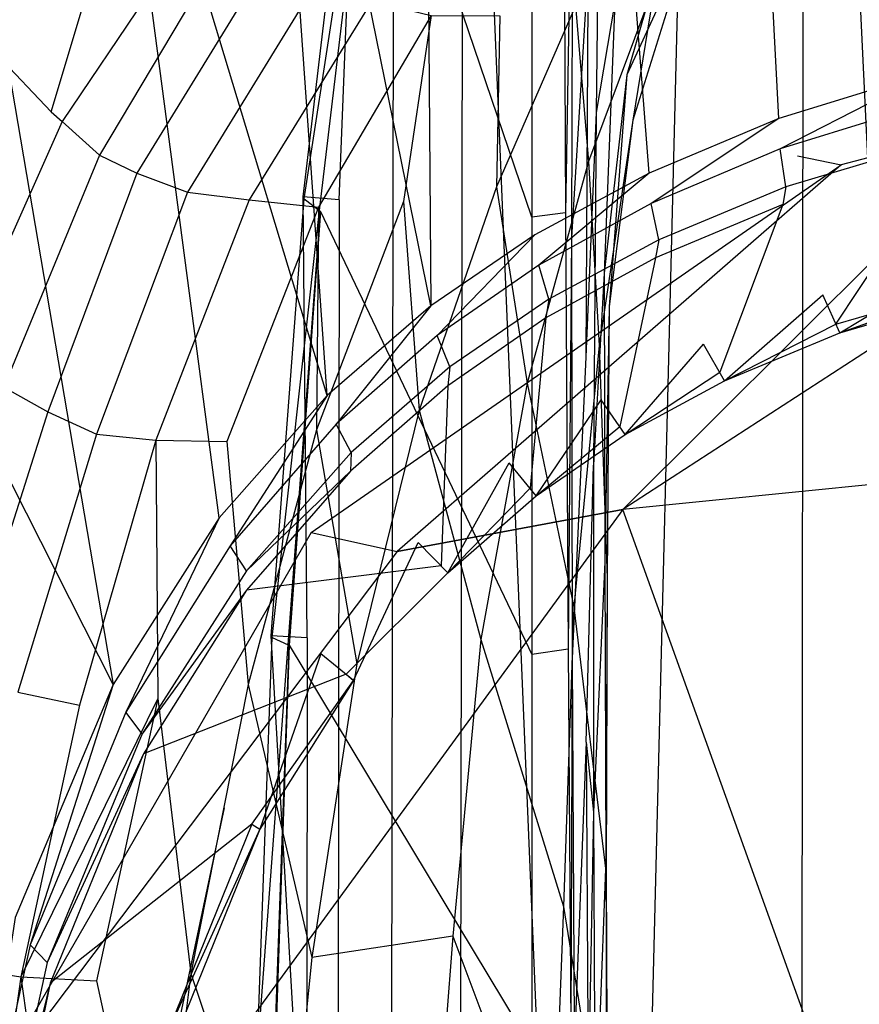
# Model space of a CAD drawing. Extents: x 0 to 0.355, y -0.507 to 0.
# Tile 11 of 31: x 0.043 to 0.127, y -0.231 to -0.133. Entities that reach past the tile are written whole.
import ezdxf

# ---------------------------------------------------------------- set-up
doc = ezdxf.new("R2010")
doc.units = 0
doc.layers.add('L0_WC_N_761801__0___REPLACEMTFO', color=7, linetype='CONTINUOUS')

msp = doc.modelspace()

# ---------------------------------------------------------------- linework, layer by layer
at = {"layer": 'L0_WC_N_761801__0___REPLACEMTFO', "color": 8}
for points, invisible_edges in [([(0.140748, -0.429866, 0.000014), (0.121066, -0.011804, 0.000242), (0.129154, -0.008746, 0.00027), (0.140748, -0.429866, 0.000014)], 14), ([(0.121066, -0.011804, 0.000242), (0.120698, -0.419642, 0.000013), (0.111247, -0.020128, 0.000193), (0.121066, -0.011804, 0.000242)], 14), ([(0.140748, -0.429866, 0.000014), (0.120698, -0.419642, 0.000013), (0.121066, -0.011804, 0.000242), (0.140748, -0.429866, 0.000014)], 14), ([(0.111247, -0.020128, 0.000193), (0.101672, -0.404301, 0.000014), (0.101516, -0.028378, 0.000144), (0.111247, -0.020128, 0.000193)], 14), ([(0.120698, -0.419642, 0.000013), (0.101672, -0.404301, 0.000014), (0.111247, -0.020128, 0.000193), (0.120698, -0.419642, 0.000013)], 14), ([(0.101672, -0.404301, 0.000014), (0.087186, -0.058293, 0.000051), (0.101516, -0.028378, 0.000144), (0.101672, -0.404301, 0.000014)], 14), ([(0.087186, -0.058293, 0.000051), (0.086648, -0.383016, 0.000016), (0.08024, -0.104956, 0.000026), (0.087186, -0.058293, 0.000051)], 14), ([(0.101672, -0.404301, 0.000014), (0.086648, -0.383016, 0.000016), (0.087186, -0.058293, 0.000051), (0.101672, -0.404301, 0.000014)], 14), ([(0.128744, -0.059535, 0.389889), (0.11423, -0.060104, 0.389939), (0.118572, -0.143003, 0.389902), (0.128744, -0.059535, 0.389889)], 14), ([(0.133757, -0.138314, 0.389908), (0.128744, -0.059535, 0.389889), (0.118572, -0.143003, 0.389902), (0.133757, -0.138314, 0.389908)], 14), ([(0.11423, -0.060104, 0.389939), (0.099092, -0.062404, 0.389975), (0.105669, -0.148423, 0.389888), (0.11423, -0.060104, 0.389939)], 14), ([(0.118572, -0.143003, 0.389902), (0.11423, -0.060104, 0.389939), (0.105669, -0.148423, 0.389888), (0.118572, -0.143003, 0.389902)], 14), ([(0.099092, -0.062404, 0.389975), (0.083285, -0.06779, 0.389974), (0.094309, -0.154565, 0.389865), (0.099092, -0.062404, 0.389975)], 14), ([(0.105669, -0.148423, 0.389888), (0.099092, -0.062404, 0.389975), (0.094309, -0.154565, 0.389865), (0.105669, -0.148423, 0.389888)], 14), ([(0.083952, -0.161629, 0.389833), (0.083285, -0.06779, 0.389974), (0.067236, -0.079106, 0.389904), (0.083952, -0.161629, 0.389833)], 13), ([(0.083285, -0.06779, 0.389974), (0.083952, -0.161629, 0.389833), (0.094309, -0.154565, 0.389865), (0.083285, -0.06779, 0.389974)], 14), ([(0.073649, -0.170543, 0.389789), (0.067236, -0.079106, 0.389904), (0.051679, -0.097813, 0.389753), (0.073649, -0.170543, 0.389789)], 14), ([(0.083952, -0.161629, 0.389833), (0.067236, -0.079106, 0.389904), (0.073649, -0.170543, 0.389789), (0.083952, -0.161629, 0.389833)], 14), ([(0.06292, -0.182703, 0.38973), (0.051679, -0.097813, 0.389753), (0.0393, -0.122523, 0.389556), (0.06292, -0.182703, 0.38973)], 14), ([(0.073649, -0.170543, 0.389789), (0.051679, -0.097813, 0.389753), (0.06292, -0.182703, 0.38973), (0.073649, -0.170543, 0.389789)], 14), ([(0.07666, -0.104534, 0.000021), (0.074841, -0.151081, 0.00001), (0.071247, -0.150778, 0.000004), (0.07666, -0.104534, 0.000021)], 13), ([(0.071247, -0.150778, 0.000004), (0.076756, -0.104782, 0.002534), (0.07666, -0.104534, 0.000021), (0.071247, -0.150778, 0.000004)], 14), ([(0.076756, -0.104782, 0.002534), (0.071247, -0.150778, 0.000004), (0.071348, -0.150974, 0.002518), (0.076756, -0.104782, 0.002534)], 13), ([(0.071348, -0.150974, 0.002518), (0.078231, -0.106482, 0.041256), (0.076756, -0.104782, 0.002534), (0.071348, -0.150974, 0.002518)], 14), ([(0.074841, -0.151081, 0.00001), (0.07666, -0.104534, 0.000021), (0.08024, -0.104956, 0.000026), (0.074841, -0.151081, 0.00001)], 14), ([(0.08024, -0.104956, 0.000026), (0.079878, -0.356647, 0.000015), (0.074841, -0.151081, 0.00001), (0.08024, -0.104956, 0.000026)], 14), ([(0.086648, -0.383016, 0.000016), (0.079878, -0.356647, 0.000015), (0.08024, -0.104956, 0.000026), (0.086648, -0.383016, 0.000016)], 14), ([(0.078231, -0.106482, 0.041256), (0.071348, -0.150974, 0.002518), (0.072898, -0.152148, 0.041241), (0.078231, -0.106482, 0.041256)], 13), ([(0.072898, -0.152148, 0.041241), (0.078307, -0.106589, 0.043195), (0.078231, -0.106482, 0.041256), (0.072898, -0.152148, 0.041241)], 14), ([(0.078307, -0.106589, 0.043195), (0.072898, -0.152148, 0.041241), (0.072976, -0.152233, 0.043179), (0.078307, -0.106589, 0.043195)], 13), ([(0.094012, -0.152788, 0.043218), (0.078307, -0.106589, 0.043195), (0.072976, -0.152233, 0.043179), (0.094012, -0.152788, 0.043218)], 14), ([(0.094012, -0.106894, 0.043245), (0.078307, -0.106589, 0.043195), (0.094012, -0.152788, 0.043218), (0.094012, -0.106894, 0.043245)], 14), ([(0.097113, -0.106784, 0.050296), (0.094012, -0.106894, 0.043245), (0.097362, -0.152358, 0.050278), (0.097113, -0.106784, 0.050296)], 14), ([(0.094012, -0.106894, 0.043245), (0.094012, -0.152788, 0.043218), (0.097362, -0.152358, 0.050278), (0.094012, -0.106894, 0.043245)], 14), ([(0.097113, -0.106784, 0.050296), (0.097362, -0.152358, 0.050278), (0.098045, -0.112369, 0.065863), (0.097113, -0.106784, 0.050296)], 14), ([(0.100825, -0.107742, 0.135776), (0.099581, -0.127838, 0.103852), (0.100392, -0.142395, 0.134658), (0.100825, -0.107742, 0.135776)], 14), ([(0.100825, -0.107742, 0.135776), (0.100392, -0.142395, 0.134658), (0.102259, -0.131422, 0.174459), (0.100825, -0.107742, 0.135776)], 14), ([(0.098045, -0.112369, 0.065863), (0.097362, -0.152358, 0.050278), (0.097944, -0.154831, 0.064252), (0.098045, -0.112369, 0.065863)], 14), ([(0.098045, -0.112369, 0.065863), (0.097944, -0.154831, 0.064252), (0.099581, -0.127838, 0.103852), (0.098045, -0.112369, 0.065863)], 14), ([(0.054888, -0.113485, 0.342564), (0.046181, -0.14232, 0.34256), (0.038632, -0.134373, 0.342564), (0.054888, -0.113485, 0.342564)], 13), ([(0.054888, -0.113485, 0.342564), (0.038632, -0.134373, 0.342564), (0.039214, -0.13378, 0.345311), (0.054888, -0.113485, 0.342564)], 14), ([(0.055672, -0.112681, 0.345311), (0.039214, -0.13378, 0.345311), (0.041585, -0.127484, 0.374537), (0.055672, -0.112681, 0.345311)], 14), ([(0.055672, -0.112681, 0.345311), (0.054888, -0.113485, 0.342564), (0.039214, -0.13378, 0.345311), (0.055672, -0.112681, 0.345311)], 14), ([(0.046181, -0.14232, 0.34256), (0.054888, -0.113485, 0.342564), (0.060597, -0.121632, 0.342561), (0.046181, -0.14232, 0.34256)], 14), ([(0.109056, -0.119232, 0.190669), (0.102259, -0.131422, 0.174459), (0.103454, -0.138634, 0.189424), (0.109056, -0.119232, 0.190669)], 14), ([(0.109056, -0.119232, 0.190669), (0.103454, -0.138634, 0.189424), (0.109814, -0.124776, 0.209442), (0.109056, -0.119232, 0.190669)], 14), ([(0.060597, -0.121632, 0.342561), (0.061073, -0.122796, 0.338687), (0.046181, -0.14232, 0.34256), (0.060597, -0.121632, 0.342561)], 14), ([(0.052347, -0.199279, 0.389657), (0.0393, -0.122523, 0.389556), (0.029446, -0.154013, 0.389486), (0.052347, -0.199279, 0.389657)], 13), ([(0.0393, -0.122523, 0.389556), (0.052347, -0.199279, 0.389657), (0.06292, -0.182703, 0.38973), (0.0393, -0.122523, 0.389556)], 14), ([(0.061073, -0.122796, 0.338687), (0.047281, -0.143294, 0.338386), (0.046181, -0.14232, 0.34256), (0.061073, -0.122796, 0.338687)], 14), ([(0.061073, -0.122796, 0.338687), (0.062735, -0.126906, 0.324942), (0.047281, -0.143294, 0.338386), (0.061073, -0.122796, 0.338687)], 14), ([(0.109814, -0.124776, 0.209442), (0.103454, -0.138634, 0.189424), (0.104037, -0.143169, 0.208309), (0.109814, -0.124776, 0.209442)], 14), ([(0.109814, -0.124776, 0.209442), (0.104037, -0.143169, 0.208309), (0.106285, -0.129502, 0.227109), (0.109814, -0.124776, 0.209442)], 14), ([(0.062735, -0.126906, 0.324942), (0.050993, -0.146645, 0.323495), (0.047281, -0.143294, 0.338386), (0.062735, -0.126906, 0.324942)], 14), ([(0.062735, -0.126906, 0.324942), (0.067432, -0.127704, 0.312053), (0.050993, -0.146645, 0.323495), (0.062735, -0.126906, 0.324942)], 14), ([(0.067432, -0.127704, 0.312053), (0.054713, -0.148418, 0.308987), (0.050993, -0.146645, 0.323495), (0.067432, -0.127704, 0.312053)], 14), ([(0.067432, -0.127704, 0.312053), (0.072271, -0.129946, 0.297048), (0.054713, -0.148418, 0.308987), (0.067432, -0.127704, 0.312053)], 14), ([(0.099581, -0.127838, 0.103852), (0.097944, -0.154831, 0.064252), (0.099391, -0.166688, 0.104373), (0.099581, -0.127838, 0.103852)], 14), ([(0.099581, -0.127838, 0.103852), (0.099391, -0.166688, 0.104373), (0.100392, -0.142395, 0.134658), (0.099581, -0.127838, 0.103852)], 14), ([(0.072271, -0.129946, 0.297048), (0.059743, -0.150318, 0.294513), (0.054713, -0.148418, 0.308987), (0.072271, -0.129946, 0.297048)], 14), ([(0.072271, -0.129946, 0.297048), (0.078075, -0.131307, 0.282699), (0.059743, -0.150318, 0.294513), (0.072271, -0.129946, 0.297048)], 14), ([(0.106285, -0.129502, 0.227109), (0.099646, -0.147266, 0.225949), (0.098363, -0.131776, 0.241294), (0.106285, -0.129502, 0.227109)], 14), ([(0.106285, -0.129502, 0.227109), (0.104037, -0.143169, 0.208309), (0.099646, -0.147266, 0.225949), (0.106285, -0.129502, 0.227109)], 14), ([(0.078075, -0.131307, 0.282699), (0.065898, -0.151081, 0.280586), (0.059743, -0.150318, 0.294513), (0.078075, -0.131307, 0.282699)], 14), ([(0.078075, -0.131307, 0.282699), (0.08398, -0.13273, 0.268388), (0.065898, -0.151081, 0.280586), (0.078075, -0.131307, 0.282699)], 14), ([(0.098363, -0.131776, 0.241294), (0.090505, -0.149782, 0.240321), (0.090819, -0.132763, 0.254743), (0.098363, -0.131776, 0.241294)], 14), ([(0.098363, -0.131776, 0.241294), (0.099646, -0.147266, 0.225949), (0.090505, -0.149782, 0.240321), (0.098363, -0.131776, 0.241294)], 14), ([(0.102259, -0.131422, 0.174459), (0.100392, -0.142395, 0.134658), (0.101214, -0.158369, 0.177193), (0.102259, -0.131422, 0.174459)], 14), ([(0.102259, -0.131422, 0.174459), (0.101214, -0.158369, 0.177193), (0.103454, -0.138634, 0.189424), (0.102259, -0.131422, 0.174459)], 14), ([(0.08398, -0.13273, 0.268388), (0.072794, -0.151792, 0.266511), (0.065898, -0.151081, 0.280586), (0.08398, -0.13273, 0.268388)], 14), ([(0.08398, -0.13273, 0.268388), (0.081249, -0.151247, 0.253354), (0.072794, -0.151792, 0.266511), (0.08398, -0.13273, 0.268388)], 14), ([(0.08398, -0.13273, 0.268388), (0.090819, -0.132763, 0.254743), (0.081249, -0.151247, 0.253354), (0.08398, -0.13273, 0.268388)], 14), ([(0.090819, -0.132763, 0.254743), (0.090505, -0.149782, 0.240321), (0.081249, -0.151247, 0.253354), (0.090819, -0.132763, 0.254743)], 14), ([(0.120434, -0.146709, 0.344882), (0.124777, -0.1476, 0.323419), (0.1775, -0.133558, 0.344268), (0.120434, -0.146709, 0.344882)], 14), ([(0.1775, -0.133558, 0.344268), (0.124777, -0.1476, 0.323419), (0.137144, -0.147909, 0.305223), (0.1775, -0.133558, 0.344268)], 14), ([(0.035535, -0.165698, 0.342562), (0.038632, -0.134373, 0.342564), (0.046181, -0.14232, 0.34256), (0.035535, -0.165698, 0.342562)], 14), ([(0.103454, -0.138634, 0.189424), (0.101214, -0.158369, 0.177193), (0.10169, -0.161688, 0.191337), (0.103454, -0.138634, 0.189424)], 14), ([(0.103454, -0.138634, 0.189424), (0.10169, -0.161688, 0.191337), (0.104037, -0.143169, 0.208309), (0.103454, -0.138634, 0.189424)], 14), ([(0.118721, -0.146003, 0.389899), (0.133757, -0.138314, 0.389908), (0.118572, -0.143003, 0.389902), (0.118721, -0.146003, 0.389899)], 13), ([(0.133757, -0.138314, 0.389908), (0.118721, -0.146003, 0.389899), (0.133944, -0.14129, 0.389907), (0.133757, -0.138314, 0.389908)], 14), ([(0.133944, -0.14129, 0.389907), (0.118721, -0.146003, 0.389899), (0.119285, -0.149785, 0.388086), (0.133944, -0.14129, 0.389907)], 14), ([(0.134915, -0.145109, 0.388096), (0.133944, -0.14129, 0.389907), (0.119285, -0.149785, 0.388086), (0.134915, -0.145109, 0.388096)], 14), ([(0.046181, -0.14232, 0.34256), (0.047281, -0.143294, 0.338386), (0.035535, -0.165698, 0.342562), (0.046181, -0.14232, 0.34256)], 14), ([(0.100392, -0.142395, 0.134658), (0.099391, -0.166688, 0.104373), (0.100144, -0.17746, 0.133549), (0.100392, -0.142395, 0.134658)], 14), ([(0.100392, -0.142395, 0.134658), (0.100144, -0.17746, 0.133549), (0.101214, -0.158369, 0.177193), (0.100392, -0.142395, 0.134658)], 14), ([(0.047281, -0.143294, 0.338386), (0.036842, -0.166583, 0.338482), (0.035535, -0.165698, 0.342562), (0.047281, -0.143294, 0.338386)], 14), ([(0.047281, -0.143294, 0.338386), (0.050993, -0.146645, 0.323495), (0.036842, -0.166583, 0.338482), (0.047281, -0.143294, 0.338386)], 14), ([(0.104037, -0.143169, 0.208309), (0.100698, -0.165562, 0.209715), (0.099646, -0.147266, 0.225949), (0.104037, -0.143169, 0.208309)], 14), ([(0.104037, -0.143169, 0.208309), (0.10169, -0.161688, 0.191337), (0.100698, -0.165562, 0.209715), (0.104037, -0.143169, 0.208309)], 14), ([(0.105888, -0.151442, 0.389884), (0.118572, -0.143003, 0.389902), (0.105669, -0.148423, 0.389888), (0.105888, -0.151442, 0.389884)], 13), ([(0.118572, -0.143003, 0.389902), (0.105888, -0.151442, 0.389884), (0.118721, -0.146003, 0.389899), (0.118572, -0.143003, 0.389902)], 14), ([(0.134915, -0.145109, 0.388096), (0.119285, -0.149785, 0.388086), (0.135308, -0.146687, 0.383725), (0.134915, -0.145109, 0.388096)], 14), ([(0.050993, -0.146645, 0.323495), (0.041474, -0.169721, 0.324016), (0.036842, -0.166583, 0.338482), (0.050993, -0.146645, 0.323495)], 14), ([(0.050993, -0.146645, 0.323495), (0.054713, -0.148418, 0.308987), (0.041474, -0.169721, 0.324016), (0.050993, -0.146645, 0.323495)], 14), ([(0.072069, -0.18416, 0.346632), (0.124777, -0.1476, 0.323419), (0.120434, -0.146709, 0.344882), (0.072069, -0.18416, 0.346632)], 14), ([(0.118721, -0.146003, 0.389899), (0.105888, -0.151442, 0.389884), (0.106647, -0.155041, 0.388071), (0.118721, -0.146003, 0.389899)], 14), ([(0.119285, -0.149785, 0.388086), (0.118721, -0.146003, 0.389899), (0.106647, -0.155041, 0.388071), (0.119285, -0.149785, 0.388086)], 14), ([(0.124252, -0.163441, 0.325776), (0.135308, -0.146687, 0.383725), (0.118968, -0.151546, 0.383714), (0.124252, -0.163441, 0.325776)], 14), ([(0.119285, -0.149785, 0.388086), (0.118968, -0.151546, 0.383714), (0.135308, -0.146687, 0.383725), (0.119285, -0.149785, 0.388086)], 14), ([(0.135308, -0.146687, 0.383725), (0.124252, -0.163441, 0.325776), (0.139153, -0.15906, 0.325491), (0.135308, -0.146687, 0.383725)], 13), ([(0.072069, -0.18416, 0.346632), (0.080598, -0.186064, 0.307193), (0.124777, -0.1476, 0.323419), (0.072069, -0.18416, 0.346632)], 14), ([(0.124777, -0.1476, 0.323419), (0.080598, -0.186064, 0.307193), (0.137144, -0.147909, 0.305223), (0.124777, -0.1476, 0.323419)], 14), ([(0.099646, -0.147266, 0.225949), (0.093538, -0.169324, 0.226164), (0.090505, -0.149782, 0.240321), (0.099646, -0.147266, 0.225949)], 14), ([(0.099646, -0.147266, 0.225949), (0.100698, -0.165562, 0.209715), (0.093538, -0.169324, 0.226164), (0.099646, -0.147266, 0.225949)], 14), ([(0.155653, -0.14777, 0.293065), (0.103055, -0.181878, 0.273463), (0.137144, -0.178444, 0.250887), (0.155653, -0.14777, 0.293065)], 14), ([(0.137144, -0.147909, 0.305223), (0.103055, -0.181878, 0.273463), (0.155653, -0.14777, 0.293065), (0.137144, -0.147909, 0.305223)], 14), ([(0.054713, -0.148418, 0.308987), (0.045848, -0.172166, 0.309047), (0.041474, -0.169721, 0.324016), (0.054713, -0.148418, 0.308987)], 14), ([(0.054713, -0.148418, 0.308987), (0.059743, -0.150318, 0.294513), (0.045848, -0.172166, 0.309047), (0.054713, -0.148418, 0.308987)], 14), ([(0.080598, -0.186064, 0.307193), (0.103055, -0.181878, 0.273463), (0.137144, -0.147909, 0.305223), (0.080598, -0.186064, 0.307193)], 14), ([(0.094692, -0.157574, 0.389862), (0.105669, -0.148423, 0.389888), (0.094309, -0.154565, 0.389865), (0.094692, -0.157574, 0.389862)], 13), ([(0.105669, -0.148423, 0.389888), (0.094692, -0.157574, 0.389862), (0.105888, -0.151442, 0.389884), (0.105669, -0.148423, 0.389888)], 14), ([(0.090505, -0.149782, 0.240321), (0.082792, -0.172006, 0.239894), (0.081249, -0.151247, 0.253354), (0.090505, -0.149782, 0.240321)], 14), ([(0.090505, -0.149782, 0.240321), (0.093538, -0.169324, 0.226164), (0.082792, -0.172006, 0.239894), (0.090505, -0.149782, 0.240321)], 14), ([(0.119285, -0.149785, 0.388086), (0.106647, -0.155041, 0.388071), (0.118968, -0.151546, 0.383714), (0.119285, -0.149785, 0.388086)], 14), ([(0.059743, -0.150318, 0.294513), (0.050715, -0.174396, 0.294169), (0.045848, -0.172166, 0.309047), (0.059743, -0.150318, 0.294513)], 14), ([(0.059743, -0.150318, 0.294513), (0.065898, -0.151081, 0.280586), (0.050715, -0.174396, 0.294169), (0.059743, -0.150318, 0.294513)], 14), ([(0.071247, -0.150778, 0.000004), (0.071673, -0.194627, 0.000005), (0.06807, -0.194457), (0.071247, -0.150778, 0.000004)], 13), ([(0.06807, -0.194457), (0.071348, -0.150974, 0.002518), (0.071247, -0.150778, 0.000004), (0.06807, -0.194457)], 14), ([(0.071673, -0.194627, 0.000005), (0.071247, -0.150778, 0.000004), (0.074841, -0.151081, 0.00001), (0.071673, -0.194627, 0.000005)], 14), ([(0.065898, -0.151081, 0.280586), (0.056593, -0.174988, 0.28026), (0.050715, -0.174396, 0.294169), (0.065898, -0.151081, 0.280586)], 14), ([(0.065898, -0.151081, 0.280586), (0.072794, -0.151792, 0.266511), (0.056593, -0.174988, 0.28026), (0.065898, -0.151081, 0.280586)], 14), ([(0.072794, -0.151792, 0.266511), (0.063664, -0.175126, 0.26607), (0.056593, -0.174988, 0.28026), (0.072794, -0.151792, 0.266511)], 14), ([(0.072794, -0.151792, 0.266511), (0.072581, -0.17395, 0.252864), (0.063664, -0.175126, 0.26607), (0.072794, -0.151792, 0.266511)], 14), ([(0.071348, -0.150974, 0.002518), (0.06807, -0.194457), (0.068173, -0.194595, 0.002513), (0.071348, -0.150974, 0.002518)], 13), ([(0.068173, -0.194595, 0.002513), (0.072898, -0.152148, 0.041241), (0.071348, -0.150974, 0.002518), (0.068173, -0.194595, 0.002513)], 14), ([(0.074841, -0.151081, 0.00001), (0.074616, -0.329102, 0.000015), (0.071673, -0.194627, 0.000005), (0.074841, -0.151081, 0.00001)], 14), ([(0.081249, -0.151247, 0.253354), (0.072581, -0.17395, 0.252864), (0.072794, -0.151792, 0.266511), (0.081249, -0.151247, 0.253354)], 14), ([(0.081249, -0.151247, 0.253354), (0.082792, -0.172006, 0.239894), (0.072581, -0.17395, 0.252864), (0.081249, -0.151247, 0.253354)], 14), ([(0.079878, -0.356647, 0.000015), (0.074616, -0.329102, 0.000015), (0.074841, -0.151081, 0.00001), (0.079878, -0.356647, 0.000015)], 14), ([(0.105888, -0.151442, 0.389884), (0.094692, -0.157574, 0.389862), (0.095701, -0.160957, 0.38805), (0.105888, -0.151442, 0.389884)], 14), ([(0.106647, -0.155041, 0.388071), (0.105888, -0.151442, 0.389884), (0.095701, -0.160957, 0.38805), (0.106647, -0.155041, 0.388071)], 14), ([(0.118968, -0.151546, 0.383714), (0.106298, -0.156853, 0.383698), (0.112694, -0.168234, 0.326084), (0.118968, -0.151546, 0.383714)], 14), ([(0.106647, -0.155041, 0.388071), (0.106298, -0.156853, 0.383698), (0.118968, -0.151546, 0.383714), (0.106647, -0.155041, 0.388071)], 14), ([(0.118968, -0.151546, 0.383714), (0.112694, -0.168234, 0.326084), (0.124252, -0.163441, 0.325776), (0.118968, -0.151546, 0.383714)], 14), ([(0.072898, -0.152148, 0.041241), (0.068173, -0.194595, 0.002513), (0.069775, -0.195328, 0.041238), (0.072898, -0.152148, 0.041241)], 13), ([(0.069775, -0.195328, 0.041238), (0.072976, -0.152233, 0.043179), (0.072898, -0.152148, 0.041241), (0.069775, -0.195328, 0.041238)], 14), ([(0.072976, -0.152233, 0.043179), (0.069775, -0.195328, 0.041238), (0.069855, -0.195384, 0.043175), (0.072976, -0.152233, 0.043179)], 13), ([(0.094011, -0.196292, 0.043199), (0.072976, -0.152233, 0.043179), (0.069855, -0.195384, 0.043175), (0.094011, -0.196292, 0.043199)], 13), ([(0.072976, -0.152233, 0.043179), (0.094011, -0.196292, 0.043199), (0.094012, -0.152788, 0.043218), (0.072976, -0.152233, 0.043179)], 14), ([(0.097362, -0.152358, 0.050278), (0.094012, -0.152788, 0.043218), (0.09762, -0.195777, 0.050278), (0.097362, -0.152358, 0.050278)], 14), ([(0.097362, -0.152358, 0.050278), (0.09762, -0.195777, 0.050278), (0.097944, -0.154831, 0.064252), (0.097362, -0.152358, 0.050278)], 14), ([(0.094012, -0.152788, 0.043218), (0.094011, -0.196292, 0.043199), (0.09762, -0.195777, 0.050278), (0.094012, -0.152788, 0.043218)], 14), ([(0.052347, -0.199279, 0.389657), (0.029446, -0.154013, 0.389486), (0.042613, -0.22247, 0.389578), (0.052347, -0.199279, 0.389657)], 14), ([(0.084577, -0.164572, 0.389832), (0.094309, -0.154565, 0.389865), (0.083952, -0.161629, 0.389833), (0.084577, -0.164572, 0.389832)], 13), ([(0.094309, -0.154565, 0.389865), (0.084577, -0.164572, 0.389832), (0.094692, -0.157574, 0.389862), (0.094309, -0.154565, 0.389865)], 14), ([(0.106647, -0.155041, 0.388071), (0.095701, -0.160957, 0.38805), (0.106298, -0.156853, 0.383698), (0.106647, -0.155041, 0.388071)], 14), ([(0.097944, -0.154831, 0.064252), (0.09762, -0.195777, 0.050278), (0.098026, -0.196715, 0.063207), (0.097944, -0.154831, 0.064252)], 14), ([(0.097944, -0.154831, 0.064252), (0.098026, -0.196715, 0.063207), (0.099391, -0.166688, 0.104373), (0.097944, -0.154831, 0.064252)], 14), ([(0.138211, -0.15604, 0.317033), (0.124639, -0.164314, 0.321525), (0.122939, -0.160527, 0.317353), (0.138211, -0.15604, 0.317033)], 13), ([(0.124639, -0.164314, 0.321525), (0.138211, -0.15604, 0.317033), (0.139435, -0.159967, 0.321219), (0.124639, -0.164314, 0.321525)], 14), ([(0.094692, -0.157574, 0.389862), (0.084577, -0.164572, 0.389832), (0.085845, -0.167701, 0.388022), (0.094692, -0.157574, 0.389862)], 14), ([(0.095701, -0.160957, 0.38805), (0.094692, -0.157574, 0.389862), (0.085845, -0.167701, 0.388022), (0.095701, -0.160957, 0.38805)], 14), ([(0.106298, -0.156853, 0.383698), (0.0954, -0.162809, 0.383676), (0.102743, -0.173627, 0.326426), (0.106298, -0.156853, 0.383698)], 14), ([(0.095701, -0.160957, 0.38805), (0.0954, -0.162809, 0.383676), (0.106298, -0.156853, 0.383698), (0.095701, -0.160957, 0.38805)], 14), ([(0.106298, -0.156853, 0.383698), (0.102743, -0.173627, 0.326426), (0.112694, -0.168234, 0.326084), (0.106298, -0.156853, 0.383698)], 14), ([(0.101214, -0.158369, 0.177193), (0.100144, -0.17746, 0.133549), (0.101277, -0.187088, 0.17878), (0.101214, -0.158369, 0.177193)], 14), ([(0.101214, -0.158369, 0.177193), (0.101277, -0.187088, 0.17878), (0.10169, -0.161688, 0.191337), (0.101214, -0.158369, 0.177193)], 14), ([(0.124639, -0.164314, 0.321525), (0.139153, -0.15906, 0.325491), (0.124252, -0.163441, 0.325776), (0.124639, -0.164314, 0.321525)], 14), ([(0.139153, -0.15906, 0.325491), (0.124639, -0.164314, 0.321525), (0.139435, -0.159967, 0.321219), (0.139153, -0.15906, 0.325491)], 13), ([(0.122939, -0.160527, 0.317353), (0.113163, -0.169069, 0.321857), (0.111093, -0.165437, 0.317698), (0.122939, -0.160527, 0.317353)], 13), ([(0.113163, -0.169069, 0.321857), (0.122939, -0.160527, 0.317353), (0.124639, -0.164314, 0.321525), (0.113163, -0.169069, 0.321857)], 14), ([(0.095701, -0.160957, 0.38805), (0.085845, -0.167701, 0.388022), (0.0954, -0.162809, 0.383676), (0.095701, -0.160957, 0.38805)], 14), ([(0.074529, -0.173385, 0.389791), (0.083952, -0.161629, 0.389833), (0.073649, -0.170543, 0.389789), (0.074529, -0.173385, 0.389791)], 13), ([(0.083952, -0.161629, 0.389833), (0.074529, -0.173385, 0.389791), (0.084577, -0.164572, 0.389832), (0.083952, -0.161629, 0.389833)], 14), ([(0.10169, -0.161688, 0.191337), (0.101498, -0.188719, 0.19217), (0.100698, -0.165562, 0.209715), (0.10169, -0.161688, 0.191337)], 14), ([(0.10169, -0.161688, 0.191337), (0.101277, -0.187088, 0.17878), (0.101498, -0.188719, 0.19217), (0.10169, -0.161688, 0.191337)], 14), ([(0.0954, -0.162809, 0.383676), (0.085643, -0.169573, 0.383648), (0.093833, -0.17976, 0.326813), (0.0954, -0.162809, 0.383676)], 14), ([(0.085845, -0.167701, 0.388022), (0.085643, -0.169573, 0.383648), (0.0954, -0.162809, 0.383676), (0.085845, -0.167701, 0.388022)], 14), ([(0.0954, -0.162809, 0.383676), (0.093833, -0.17976, 0.326813), (0.102743, -0.173627, 0.326426), (0.0954, -0.162809, 0.383676)], 14), ([(0.113163, -0.169069, 0.321857), (0.124252, -0.163441, 0.325776), (0.112694, -0.168234, 0.326084), (0.113163, -0.169069, 0.321857)], 14), ([(0.124252, -0.163441, 0.325776), (0.113163, -0.169069, 0.321857), (0.124639, -0.164314, 0.321525), (0.124252, -0.163441, 0.325776)], 13), ([(0.084577, -0.164572, 0.389832), (0.074529, -0.173385, 0.389791), (0.076029, -0.176205, 0.387984), (0.084577, -0.164572, 0.389832)], 14), ([(0.085845, -0.167701, 0.388022), (0.084577, -0.164572, 0.389832), (0.076029, -0.176205, 0.387984), (0.085845, -0.167701, 0.388022)], 14), ([(0.111093, -0.165437, 0.317698), (0.103282, -0.17442, 0.322226), (0.100895, -0.170963, 0.318083), (0.111093, -0.165437, 0.317698)], 13), ([(0.103282, -0.17442, 0.322226), (0.111093, -0.165437, 0.317698), (0.113163, -0.169069, 0.321857), (0.103282, -0.17442, 0.322226)], 14), ([(0.100698, -0.165562, 0.209715), (0.098177, -0.191604, 0.211468), (0.093538, -0.169324, 0.226164), (0.100698, -0.165562, 0.209715)], 14), ([(0.100698, -0.165562, 0.209715), (0.101498, -0.188719, 0.19217), (0.098177, -0.191604, 0.211468), (0.100698, -0.165562, 0.209715)], 14), ([(0.099391, -0.166688, 0.104373), (0.098026, -0.196715, 0.063207), (0.09942, -0.205008, 0.104734), (0.099391, -0.166688, 0.104373)], 14), ([(0.09942, -0.205008, 0.104734), (0.100144, -0.17746, 0.133549), (0.099391, -0.166688, 0.104373), (0.09942, -0.205008, 0.104734)], 14), ([(0.085845, -0.167701, 0.388022), (0.076029, -0.176205, 0.387984), (0.085643, -0.169573, 0.383648), (0.085845, -0.167701, 0.388022)], 14), ([(0.103282, -0.17442, 0.322226), (0.112694, -0.168234, 0.326084), (0.102743, -0.173627, 0.326426), (0.103282, -0.17442, 0.322226)], 14), ([(0.112694, -0.168234, 0.326084), (0.103282, -0.17442, 0.322226), (0.113163, -0.169069, 0.321857), (0.112694, -0.168234, 0.326084)], 13), ([(0.093538, -0.169324, 0.226164), (0.088926, -0.194798, 0.227133), (0.082792, -0.172006, 0.239894), (0.093538, -0.169324, 0.226164)], 14), ([(0.093538, -0.169324, 0.226164), (0.098177, -0.191604, 0.211468), (0.088926, -0.194798, 0.227133), (0.093538, -0.169324, 0.226164)], 14), ([(0.041474, -0.169721, 0.324016), (0.045848, -0.172166, 0.309047), (0.032965, -0.195025, 0.323957), (0.041474, -0.169721, 0.324016)], 14), ([(0.085643, -0.169573, 0.383648), (0.075954, -0.178079, 0.383612), (0.084984, -0.187486, 0.327299), (0.085643, -0.169573, 0.383648)], 14), ([(0.076029, -0.176205, 0.387984), (0.075954, -0.178079, 0.383612), (0.085643, -0.169573, 0.383648), (0.076029, -0.176205, 0.387984)], 14), ([(0.085643, -0.169573, 0.383648), (0.084984, -0.187486, 0.327299), (0.093833, -0.17976, 0.326813), (0.085643, -0.169573, 0.383648)], 14), ([(0.063985, -0.185501, 0.389735), (0.073649, -0.170543, 0.389789), (0.06292, -0.182703, 0.38973), (0.063985, -0.185501, 0.389735)], 13), ([(0.073649, -0.170543, 0.389789), (0.063985, -0.185501, 0.389735), (0.074529, -0.173385, 0.389791), (0.073649, -0.170543, 0.389789)], 14), ([(0.100895, -0.170963, 0.318083), (0.094434, -0.180508, 0.322644), (0.091764, -0.177249, 0.318518), (0.100895, -0.170963, 0.318083)], 13), ([(0.094434, -0.180508, 0.322644), (0.100895, -0.170963, 0.318083), (0.103282, -0.17442, 0.322226), (0.094434, -0.180508, 0.322644)], 14), ([(0.045848, -0.172166, 0.309047), (0.037743, -0.197755, 0.308818), (0.032965, -0.195025, 0.323957), (0.045848, -0.172166, 0.309047)], 14), ([(0.045848, -0.172166, 0.309047), (0.050715, -0.174396, 0.294169), (0.037743, -0.197755, 0.308818), (0.045848, -0.172166, 0.309047)], 14), ([(0.082792, -0.172006, 0.239894), (0.076608, -0.197239, 0.240257), (0.072581, -0.17395, 0.252864), (0.082792, -0.172006, 0.239894)], 14), ([(0.082792, -0.172006, 0.239894), (0.088926, -0.194798, 0.227133), (0.076608, -0.197239, 0.240257), (0.082792, -0.172006, 0.239894)], 14), ([(0.072581, -0.17395, 0.252864), (0.065778, -0.199296, 0.25345), (0.063664, -0.175126, 0.26607), (0.072581, -0.17395, 0.252864)], 14), ([(0.074529, -0.173385, 0.389791), (0.063985, -0.185501, 0.389735), (0.065619, -0.187981, 0.387932), (0.074529, -0.173385, 0.389791)], 14), ([(0.076029, -0.176205, 0.387984), (0.074529, -0.173385, 0.389791), (0.065619, -0.187981, 0.387932), (0.076029, -0.176205, 0.387984)], 14), ([(0.072581, -0.17395, 0.252864), (0.076608, -0.197239, 0.240257), (0.065778, -0.199296, 0.25345), (0.072581, -0.17395, 0.252864)], 14), ([(0.094434, -0.180508, 0.322644), (0.102743, -0.173627, 0.326426), (0.093833, -0.17976, 0.326813), (0.094434, -0.180508, 0.322644)], 14), ([(0.102743, -0.173627, 0.326426), (0.094434, -0.180508, 0.322644), (0.103282, -0.17442, 0.322226), (0.102743, -0.173627, 0.326426)], 13), ([(0.050715, -0.174396, 0.294169), (0.04289, -0.200032, 0.293833), (0.037743, -0.197755, 0.308818), (0.050715, -0.174396, 0.294169)], 14), ([(0.050715, -0.174396, 0.294169), (0.056593, -0.174988, 0.28026), (0.04289, -0.200032, 0.293833), (0.050715, -0.174396, 0.294169)], 14), ([(0.056593, -0.174988, 0.28026), (0.049026, -0.201332, 0.279896), (0.04289, -0.200032, 0.293833), (0.056593, -0.174988, 0.28026)], 14), ([(0.056593, -0.174988, 0.28026), (0.056799, -0.200664, 0.266503), (0.049026, -0.201332, 0.279896), (0.056593, -0.174988, 0.28026)], 14), ([(0.056593, -0.174988, 0.28026), (0.063664, -0.175126, 0.26607), (0.056799, -0.200664, 0.266503), (0.056593, -0.174988, 0.28026)], 14), ([(0.063664, -0.175126, 0.26607), (0.065778, -0.199296, 0.25345), (0.056799, -0.200664, 0.266503), (0.063664, -0.175126, 0.26607)], 14), ([(0.076029, -0.176205, 0.387984), (0.065619, -0.187981, 0.387932), (0.075954, -0.178079, 0.383612), (0.076029, -0.176205, 0.387984)], 14), ([(0.091764, -0.177249, 0.318518), (0.085647, -0.188176, 0.323168), (0.082698, -0.185169, 0.319062), (0.091764, -0.177249, 0.318518)], 13), ([(0.085647, -0.188176, 0.323168), (0.091764, -0.177249, 0.318518), (0.094434, -0.180508, 0.322644), (0.085647, -0.188176, 0.323168)], 14), ([(0.075954, -0.178079, 0.383612), (0.065619, -0.187981, 0.387932), (0.06564, -0.189899, 0.383561), (0.075954, -0.178079, 0.383612)], 14), ([(0.075954, -0.178079, 0.383612), (0.06564, -0.189899, 0.383561), (0.084984, -0.187486, 0.327299), (0.075954, -0.178079, 0.383612)], 14), ([(0.100144, -0.17746, 0.133549), (0.09942, -0.205008, 0.104734), (0.100137, -0.211989, 0.132483), (0.100144, -0.17746, 0.133549)], 13), ([(0.100144, -0.17746, 0.133549), (0.100137, -0.211989, 0.132483), (0.101277, -0.187088, 0.17878), (0.100144, -0.17746, 0.133549)], 14), ([(0.137144, -0.178444, 0.250887), (0.103055, -0.181878, 0.273463), (0.124777, -0.242416, 0.224155), (0.137144, -0.178444, 0.250887)], 14), ([(0.1775, -0.245435, 0.213848), (0.137144, -0.178444, 0.250887), (0.124777, -0.242416, 0.224155), (0.1775, -0.245435, 0.213848)], 14), ([(0.085647, -0.188176, 0.323168), (0.093833, -0.17976, 0.326813), (0.084984, -0.187486, 0.327299), (0.085647, -0.188176, 0.323168)], 14), ([(0.093833, -0.17976, 0.326813), (0.085647, -0.188176, 0.323168), (0.094434, -0.180508, 0.322644), (0.093833, -0.17976, 0.326813)], 13), ([(0.103055, -0.181878, 0.273463), (0.057706, -0.243991, 0.300655), (0.084156, -0.244829, 0.257148), (0.103055, -0.181878, 0.273463)], 14), ([(0.103055, -0.181878, 0.273463), (0.080598, -0.186064, 0.307193), (0.057706, -0.243991, 0.300655), (0.103055, -0.181878, 0.273463)], 14), ([(0.124777, -0.242416, 0.224155), (0.103055, -0.181878, 0.273463), (0.084156, -0.244829, 0.257148), (0.124777, -0.242416, 0.224155)], 14), ([(0.053606, -0.20203, 0.389665), (0.06292, -0.182703, 0.38973), (0.052347, -0.199279, 0.389657), (0.053606, -0.20203, 0.389665)], 13), ([(0.06292, -0.182703, 0.38973), (0.053606, -0.20203, 0.389665), (0.063985, -0.185501, 0.389735), (0.06292, -0.182703, 0.38973)], 14), ([(0.072069, -0.18416, 0.346632), (0.039752, -0.240208, 0.349252), (0.080598, -0.186064, 0.307193), (0.072069, -0.18416, 0.346632)], 14), ([(0.080598, -0.186064, 0.307193), (0.039752, -0.240208, 0.349252), (0.057706, -0.243991, 0.300655), (0.080598, -0.186064, 0.307193)], 14), ([(0.063985, -0.185501, 0.389735), (0.053606, -0.20203, 0.389665), (0.05526, -0.20418, 0.387865), (0.063985, -0.185501, 0.389735)], 14), ([(0.065619, -0.187981, 0.387932), (0.063985, -0.185501, 0.389735), (0.05526, -0.20418, 0.387865), (0.065619, -0.187981, 0.387932)], 14), ([(0.082698, -0.185169, 0.319062), (0.076274, -0.198874, 0.323899), (0.073031, -0.196229, 0.319823), (0.082698, -0.185169, 0.319062)], 13), ([(0.076274, -0.198874, 0.323899), (0.082698, -0.185169, 0.319062), (0.085647, -0.188176, 0.323168), (0.076274, -0.198874, 0.323899)], 14), ([(0.065619, -0.187981, 0.387932), (0.05526, -0.20418, 0.387865), (0.06564, -0.189899, 0.383561), (0.065619, -0.187981, 0.387932)], 14), ([(0.084984, -0.187486, 0.327299), (0.06564, -0.189899, 0.383561), (0.075547, -0.198261, 0.327977), (0.084984, -0.187486, 0.327299)], 14), ([(0.075547, -0.198261, 0.327977), (0.085647, -0.188176, 0.323168), (0.084984, -0.187486, 0.327299), (0.075547, -0.198261, 0.327977)], 14), ([(0.101277, -0.187088, 0.17878), (0.100137, -0.211989, 0.132483), (0.101372, -0.21677, 0.179521), (0.101277, -0.187088, 0.17878)], 14), ([(0.101277, -0.187088, 0.17878), (0.101372, -0.21677, 0.179521), (0.101498, -0.188719, 0.19217), (0.101277, -0.187088, 0.17878)], 14), ([(0.085647, -0.188176, 0.323168), (0.075547, -0.198261, 0.327977), (0.076274, -0.198874, 0.323899), (0.085647, -0.188176, 0.323168)], 13), ([(0.101498, -0.188719, 0.19217), (0.101409, -0.218106, 0.19242), (0.098177, -0.191604, 0.211468), (0.101498, -0.188719, 0.19217)], 14), ([(0.101498, -0.188719, 0.19217), (0.101372, -0.21677, 0.179521), (0.101409, -0.218106, 0.19242), (0.101498, -0.188719, 0.19217)], 14), ([(0.06564, -0.189899, 0.383561), (0.05526, -0.20418, 0.387865), (0.055383, -0.206171, 0.383495), (0.06564, -0.189899, 0.383561)], 14), ([(0.06564, -0.189899, 0.383561), (0.055383, -0.206171, 0.383495), (0.075547, -0.198261, 0.327977), (0.06564, -0.189899, 0.383561)], 14), ([(0.098177, -0.191604, 0.211468), (0.097147, -0.221366, 0.211382), (0.088926, -0.194798, 0.227133), (0.098177, -0.191604, 0.211468)], 14), ([(0.098177, -0.191604, 0.211468), (0.101409, -0.218106, 0.19242), (0.097147, -0.221366, 0.211382), (0.098177, -0.191604, 0.211468)], 14), ([(0.06807, -0.194457), (0.070359, -0.234031, 0.000008), (0.066752, -0.233976, 0.000003), (0.06807, -0.194457)], 13), ([(0.066752, -0.233976, 0.000003), (0.068173, -0.194595, 0.002513), (0.06807, -0.194457), (0.066752, -0.233976, 0.000003)], 14), ([(0.068173, -0.194595, 0.002513), (0.066752, -0.233976, 0.000003), (0.066857, -0.234055, 0.002516), (0.068173, -0.194595, 0.002513)], 13), ([(0.066857, -0.234055, 0.002516), (0.069775, -0.195328, 0.041238), (0.068173, -0.194595, 0.002513), (0.066857, -0.234055, 0.002516)], 14), ([(0.070359, -0.234031, 0.000008), (0.06807, -0.194457), (0.071673, -0.194627, 0.000005), (0.070359, -0.234031, 0.000008)], 14), ([(0.071673, -0.194627, 0.000005), (0.071573, -0.300179, 0.000014), (0.070359, -0.234031, 0.000008), (0.071673, -0.194627, 0.000005)], 14), ([(0.074616, -0.329102, 0.000015), (0.071573, -0.300179, 0.000014), (0.071673, -0.194627, 0.000005), (0.074616, -0.329102, 0.000015)], 14), ([(0.088926, -0.194798, 0.227133), (0.086143, -0.224307, 0.226785), (0.076608, -0.197239, 0.240257), (0.088926, -0.194798, 0.227133)], 14), ([(0.088926, -0.194798, 0.227133), (0.097147, -0.221366, 0.211382), (0.086143, -0.224307, 0.226785), (0.088926, -0.194798, 0.227133)], 14), ([(0.069775, -0.195328, 0.041238), (0.066857, -0.234055, 0.002516), (0.068469, -0.234418, 0.041241), (0.069775, -0.195328, 0.041238)], 13), ([(0.068469, -0.234418, 0.041241), (0.069855, -0.195384, 0.043175), (0.069775, -0.195328, 0.041238), (0.068469, -0.234418, 0.041241)], 14), ([(0.069855, -0.195384, 0.043175), (0.068469, -0.234418, 0.041241), (0.06855, -0.234444, 0.043178), (0.069855, -0.195384, 0.043175)], 13), ([(0.094011, -0.235432, 0.043189), (0.069855, -0.195384, 0.043175), (0.06855, -0.234444, 0.043178), (0.094011, -0.235432, 0.043189)], 13), ([(0.069855, -0.195384, 0.043175), (0.094011, -0.235432, 0.043189), (0.094011, -0.196292, 0.043199), (0.069855, -0.195384, 0.043175)], 14), ([(0.09762, -0.195777, 0.050278), (0.094011, -0.196292, 0.043199), (0.097886, -0.235016, 0.050292), (0.09762, -0.195777, 0.050278)], 14), ([(0.09762, -0.195777, 0.050278), (0.097886, -0.235016, 0.050292), (0.098026, -0.196715, 0.063207), (0.09762, -0.195777, 0.050278)], 14), ([(0.073031, -0.196229, 0.319823), (0.066939, -0.213677, 0.324915), (0.063416, -0.211558, 0.320882), (0.073031, -0.196229, 0.319823)], 14), ([(0.076274, -0.198874, 0.323899), (0.066939, -0.213677, 0.324915), (0.073031, -0.196229, 0.319823), (0.076274, -0.198874, 0.323899)], 14), ([(0.094011, -0.196292, 0.043199), (0.094011, -0.235432, 0.043189), (0.097886, -0.235016, 0.050292), (0.094011, -0.196292, 0.043199)], 14), ([(0.098026, -0.196715, 0.063207), (0.097886, -0.235016, 0.050292), (0.098232, -0.235428, 0.062571), (0.098026, -0.196715, 0.063207)], 14), ([(0.098026, -0.196715, 0.063207), (0.098232, -0.235428, 0.062571), (0.09942, -0.205008, 0.104734), (0.098026, -0.196715, 0.063207)], 14), ([(0.076608, -0.197239, 0.240257), (0.072123, -0.226451, 0.239229), (0.065778, -0.199296, 0.25345), (0.076608, -0.197239, 0.240257)], 14), ([(0.086143, -0.224307, 0.226785), (0.072123, -0.226451, 0.239229), (0.076608, -0.197239, 0.240257), (0.086143, -0.224307, 0.226785)], 14), ([(0.075547, -0.198261, 0.327977), (0.055383, -0.206171, 0.383495), (0.06615, -0.213163, 0.328919), (0.075547, -0.198261, 0.327977)], 14), ([(0.06615, -0.213163, 0.328919), (0.076274, -0.198874, 0.323899), (0.075547, -0.198261, 0.327977), (0.06615, -0.213163, 0.328919)], 14), ([(0.044121, -0.225172, 0.389586), (0.052347, -0.199279, 0.389657), (0.042613, -0.22247, 0.389578), (0.044121, -0.225172, 0.389586)], 13), ([(0.052347, -0.199279, 0.389657), (0.044121, -0.225172, 0.389586), (0.053606, -0.20203, 0.389665), (0.052347, -0.199279, 0.389657)], 14), ([(0.065778, -0.199296, 0.25345), (0.06008, -0.228044, 0.2522), (0.056799, -0.200664, 0.266503), (0.065778, -0.199296, 0.25345)], 14), ([(0.065778, -0.199296, 0.25345), (0.072123, -0.226451, 0.239229), (0.06008, -0.228044, 0.2522), (0.065778, -0.199296, 0.25345)], 14), ([(0.076274, -0.198874, 0.323899), (0.06615, -0.213163, 0.328919), (0.066939, -0.213677, 0.324915), (0.076274, -0.198874, 0.323899)], 13), ([(0.04289, -0.200032, 0.293833), (0.049026, -0.201332, 0.279896), (0.03667, -0.227359, 0.293487), (0.04289, -0.200032, 0.293833)], 14), ([(0.056799, -0.200664, 0.266503), (0.050701, -0.22876, 0.265706), (0.043166, -0.228377, 0.279322), (0.056799, -0.200664, 0.266503)], 14), ([(0.056799, -0.200664, 0.266503), (0.043166, -0.228377, 0.279322), (0.049026, -0.201332, 0.279896), (0.056799, -0.200664, 0.266503)], 14), ([(0.056799, -0.200664, 0.266503), (0.06008, -0.228044, 0.2522), (0.050701, -0.22876, 0.265706), (0.056799, -0.200664, 0.266503)], 14), ([(0.049026, -0.201332, 0.279896), (0.043166, -0.228377, 0.279322), (0.03667, -0.227359, 0.293487), (0.049026, -0.201332, 0.279896)], 14), ([(0.053606, -0.20203, 0.389665), (0.044121, -0.225172, 0.389586), (0.045805, -0.226931, 0.387786), (0.053606, -0.20203, 0.389665)], 14), ([(0.05526, -0.20418, 0.387865), (0.053606, -0.20203, 0.389665), (0.045805, -0.226931, 0.387786), (0.05526, -0.20418, 0.387865)], 14), ([(0.05526, -0.20418, 0.387865), (0.045805, -0.226931, 0.387786), (0.055383, -0.206171, 0.383495), (0.05526, -0.20418, 0.387865)], 14), ([(0.09942, -0.205008, 0.104734), (0.098232, -0.235428, 0.062571), (0.099603, -0.240553, 0.104975), (0.09942, -0.205008, 0.104734)], 14), ([(0.09942, -0.205008, 0.104734), (0.099603, -0.240553, 0.104975), (0.100137, -0.211989, 0.132483), (0.09942, -0.205008, 0.104734)], 14), ([(0.055383, -0.206171, 0.383495), (0.045805, -0.226931, 0.387786), (0.046102, -0.228996, 0.383416), (0.055383, -0.206171, 0.383495)], 14), ([(0.055383, -0.206171, 0.383495), (0.046102, -0.228996, 0.383416), (0.06615, -0.213163, 0.328919), (0.055383, -0.206171, 0.383495)], 14), ([(0.063416, -0.211558, 0.320882), (0.058533, -0.234494, 0.326357), (0.054789, -0.23306, 0.322382), (0.063416, -0.211558, 0.320882)], 14), ([(0.066939, -0.213677, 0.324915), (0.058533, -0.234494, 0.326357), (0.063416, -0.211558, 0.320882), (0.066939, -0.213677, 0.324915)], 14), ([(0.100137, -0.211989, 0.132483), (0.099603, -0.240553, 0.104975), (0.100301, -0.244338, 0.131502), (0.100137, -0.211989, 0.132483)], 14), ([(0.100137, -0.211989, 0.132483), (0.100301, -0.244338, 0.131502), (0.101372, -0.21677, 0.179521), (0.100137, -0.211989, 0.132483)], 14), ([(0.06615, -0.213163, 0.328919), (0.046102, -0.228996, 0.383416), (0.057683, -0.234118, 0.330257), (0.06615, -0.213163, 0.328919)], 14), ([(0.06615, -0.213163, 0.328919), (0.057683, -0.234118, 0.330257), (0.066939, -0.213677, 0.324915), (0.06615, -0.213163, 0.328919)], 14), ([(0.066939, -0.213677, 0.324915), (0.057683, -0.234118, 0.330257), (0.058533, -0.234494, 0.326357), (0.066939, -0.213677, 0.324915)], 14), ([(0.101372, -0.21677, 0.179521), (0.100301, -0.244338, 0.131502), (0.101504, -0.246759, 0.179984), (0.101372, -0.21677, 0.179521)], 14), ([(0.101372, -0.21677, 0.179521), (0.101504, -0.246759, 0.179984), (0.101409, -0.218106, 0.19242), (0.101372, -0.21677, 0.179521)], 14), ([(0.101409, -0.218106, 0.19242), (0.101386, -0.247794, 0.192749), (0.097147, -0.221366, 0.211382), (0.101409, -0.218106, 0.19242)], 14), ([(0.101409, -0.218106, 0.19242), (0.101504, -0.246759, 0.179984), (0.101386, -0.247794, 0.192749), (0.101409, -0.218106, 0.19242)], 14), ([(0.097147, -0.221366, 0.211382), (0.09604, -0.250695, 0.211323), (0.086143, -0.224307, 0.226785), (0.097147, -0.221366, 0.211382)], 14), ([(0.097147, -0.221366, 0.211382), (0.101386, -0.247794, 0.192749), (0.09604, -0.250695, 0.211323), (0.097147, -0.221366, 0.211382)], 14), ([(0.042613, -0.22247, 0.389578), (0.037722, -0.253986, 0.389518), (0.044121, -0.225172, 0.389586), (0.042613, -0.22247, 0.389578)], 14), ([(0.044121, -0.225172, 0.389586), (0.037722, -0.253986, 0.389518), (0.039649, -0.255207, 0.387715), (0.044121, -0.225172, 0.389586)], 14), ([(0.045805, -0.226931, 0.387786), (0.044121, -0.225172, 0.389586), (0.039649, -0.255207, 0.387715), (0.045805, -0.226931, 0.387786)], 14), ([(0.086143, -0.224307, 0.226785), (0.083931, -0.253176, 0.226212), (0.072123, -0.226451, 0.239229), (0.086143, -0.224307, 0.226785)], 14), ([(0.086143, -0.224307, 0.226785), (0.09604, -0.250695, 0.211323), (0.083931, -0.253176, 0.226212), (0.086143, -0.224307, 0.226785)], 14), ([(0.045805, -0.226931, 0.387786), (0.039649, -0.255207, 0.387715), (0.046102, -0.228996, 0.383416), (0.045805, -0.226931, 0.387786)], 14), ([(0.072123, -0.226451, 0.239229), (0.069275, -0.254821, 0.238203), (0.06008, -0.228044, 0.2522), (0.072123, -0.226451, 0.239229)], 14), ([(0.083931, -0.253176, 0.226212), (0.069275, -0.254821, 0.238203), (0.072123, -0.226451, 0.239229), (0.083931, -0.253176, 0.226212)], 14), ([(0.03667, -0.227359, 0.293487), (0.043166, -0.228377, 0.279322), (0.032768, -0.256249, 0.2937), (0.03667, -0.227359, 0.293487)], 14), ([(0.06008, -0.228044, 0.2522), (0.056667, -0.255569, 0.251148), (0.050701, -0.22876, 0.265706), (0.06008, -0.228044, 0.2522)], 14), ([(0.06008, -0.228044, 0.2522), (0.069275, -0.254821, 0.238203), (0.056667, -0.255569, 0.251148), (0.06008, -0.228044, 0.2522)], 14), ([(0.043166, -0.228377, 0.279322), (0.039279, -0.256415, 0.279219), (0.032768, -0.256249, 0.2937), (0.043166, -0.228377, 0.279322)], 14), ([(0.043166, -0.228377, 0.279322), (0.047168, -0.256102, 0.265249), (0.039279, -0.256415, 0.279219), (0.043166, -0.228377, 0.279322)], 14), ([(0.046102, -0.228996, 0.383416), (0.039649, -0.255207, 0.387715), (0.040281, -0.257158, 0.383344), (0.046102, -0.228996, 0.383416)], 14), ([(0.046102, -0.228996, 0.383416), (0.040281, -0.257158, 0.383344), (0.057683, -0.234118, 0.330257), (0.046102, -0.228996, 0.383416)], 14), ([(0.043166, -0.228377, 0.279322), (0.050701, -0.22876, 0.265706), (0.047168, -0.256102, 0.265249), (0.043166, -0.228377, 0.279322)], 14), ([(0.050701, -0.22876, 0.265706), (0.056667, -0.255569, 0.251148), (0.047168, -0.256102, 0.265249), (0.050701, -0.22876, 0.265706)], 14)]:
    msp.add_3dface(points, dxfattribs=dict(at, invisible_edges=invisible_edges))

doc.saveas('drawing.dxf')
